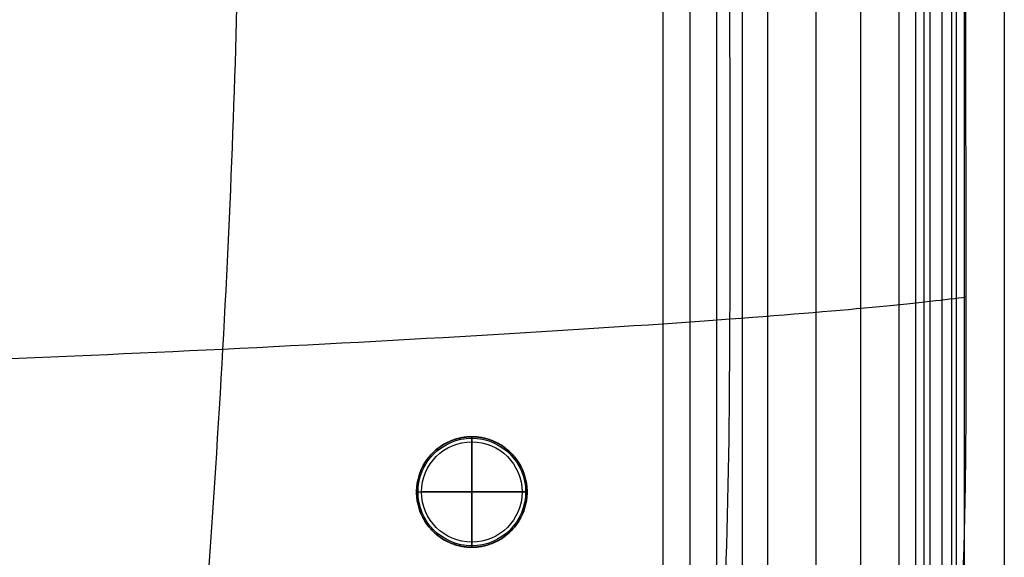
# Model space of a CAD drawing. Header units: millimetres. Extents: x -400 to 400, y -400 to 400.
# Tile 17 of 24: x 204 to 400, y -307 to -200. Entities that reach past the tile are written whole.
import ezdxf

# ---------------------------------------------------------------- set-up
doc = ezdxf.new("R2010")
doc.units = ezdxf.units.MM
doc.header["$MEASUREMENT"] = 0
doc.layers.add('Legs', color=7, linetype='Continuous', true_color=0x000000)
doc.layers.add('Nakki ottoman', color=7, linetype='Continuous', true_color=0x716b8b)

msp = doc.modelspace()

# ---------------------------------------------------------------- linework, layer by layer
at = {"layer": 'Legs'}
for p, q in [((294, -305, 5), (294, -283, 5)), ((294, -283, 270), (294, -305, 270)), ((294, -305, 5), (294, -283, 5)), ((294, -304), (294, -284)), ((283, -294, 5), (305, -294, 5)), ((283, -294, 270), (305, -294, 270)), ((283, -294, 5), (305, -294, 5)), ((304, -294), (284, -294))]:
    msp.add_line(p, q, dxfattribs=at)
for centre, radius in [((294, -294, 1), 11), ((294, -294, 0.29), 10.71), ((294, -294), 10)]:
    msp.add_circle(centre, radius, dxfattribs=at)
for points, knots in [([(294, -283, 5), (283, -283, 5), (283, -294, 5), (283, -305, 5), (294, -305, 5), (305, -305, 5), (305, -294, 5), (305, -283, 5), (294, -283, 5)], [0, 0, 0, 17.27876, 17.27876, 34.557519, 34.557519, 51.836279, 51.836279, 69.115038, 69.115038, 69.115038]), ([(294, -283, 270), (305, -283, 270), (305, -294, 270), (305, -305, 270), (294, -305, 270), (283, -305, 270), (283, -294, 270), (283, -283, 270), (294, -283, 270)], [-69.115038, -69.115038, -69.115038, -51.836279, -51.836279, -34.557519, -34.557519, -17.27876, -17.27876, 0, 0, 0]), ([(294, -283, 163.5), (283, -283, 163.5), (283, -294, 163.5), (283, -305, 163.5), (294, -305, 163.5), (305, -305, 163.5), (305, -294, 163.5), (305, -283, 163.5), (294, -283, 163.5)], [0, 0, 0, 17.27876, 17.27876, 34.557519, 34.557519, 51.836279, 51.836279, 69.115038, 69.115038, 69.115038]), ([(294, -283, 5), (283, -283, 5), (283, -294, 5), (283, -305, 5), (294, -305, 5), (305, -305, 5), (305, -294, 5), (305, -283, 5), (294, -283, 5)], [0, 0, 0, 17.27876, 17.27876, 34.557519, 34.557519, 51.836279, 51.836279, 69.115038, 69.115038, 69.115038])]:
    msp.add_rational_spline(points, [1, 0.707106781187, 1, 0.707106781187, 1, 0.707106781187, 1, 0.707106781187, 1], degree=2, knots=knots, dxfattribs=at)
for points in [[(294, -283, 270), (294, -283, 137.5), (294, -283, 5)], [(294, -283, 5), (294, -283, 3), (294, -283, 1)], [(283, -294, 270), (283, -294, 137.5), (283, -294, 5)], [(283, -294, 5), (283, -294, 3), (283, -294, 1)], [(305, -294, 270), (305, -294, 137.5), (305, -294, 5)], [(305, -294, 5), (305, -294, 3), (305, -294, 1)], [(294, -305, 270), (294, -305, 137.5), (294, -305, 5)], [(294, -305, 5), (294, -305, 3), (294, -305, 1)]]:
    msp.add_open_spline(points, degree=2, dxfattribs=at)
for points in [[(294, -283, 1), (294, -283), (294, -284)], [(283, -294, 1), (283, -294), (284, -294)], [(305, -294, 1), (305, -294), (304, -294)], [(294, -305, 1), (294, -305), (294, -304)]]:
    msp.add_rational_spline(points, [1, 0.707106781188, 1], degree=2, dxfattribs=at)
at = {"layer": 'Nakki ottoman'}
for points, knots in [([(234.7, -394.01, 332.74), (235.37, -386.85, 358.74), (237.87, -360.49, 418.63), (245.25, -263.54, 438.66), (248.13, -175.59, 442.19), (248.99, -86.96, 443.58), (248.99, 86.95, 443.58), (248.12, 175.59, 442.19), (245.25, 263.53, 438.66), (237.87, 360.48, 418.63), (235.36, 386.84, 358.74), (234.69, 394, 332.75)], [7.098811, 7.098811, 7.098811, 7.098811, 77.777778, 155.555556, 233.333333, 311.111111, 388.888889, 466.666667, 544.444444, 622.222222, 692.899772, 692.899772, 692.899772, 692.899772]), ([(328.85, -391.8, 333), (333.52, -384.05, 353.37), (344.5, -356.57, 399.44), (345.66, -256.32, 410.38), (345.22, -171.46, 410.91), (345.08, -86.66, 411.18), (345.08, 86.65, 411.18), (345.21, 171.45, 410.91), (345.65, 256.31, 410.38), (344.49, 356.56, 399.44), (333.32, 383.74, 353.36), (328.64, 391.46, 332.98)], [9.085043, 9.085043, 9.085043, 9.085043, 77.777778, 155.555556, 233.333333, 311.111111, 388.888889, 466.666667, 544.444444, 622.222222, 690.93272, 690.93272, 690.93272, 690.93272]), ([(390.72, -329.76, 332.9), (391.05, -325.61, 332.95), (391.31, -321.39, 332.97), (391.72, -313.07, 333), (391.88, -308.85, 333), (392, -304.69, 333), (392.12, -300.56, 333), (392.21, -296.43, 333), (392.33, -288.18, 332.99), (392.37, -284.05, 332.99), (392.45, -271.67, 332.99), (392.44, -263.42, 332.99), (392.43, -255.17, 332.99), (392.41, -241.25, 332.99), (392.38, -227.33, 332.99), (392.32, -199.5, 332.99), (392.29, -185.59, 332.99), (392.26, -171.67, 333), (392.23, -155.06, 333), (392.21, -138.46, 333), (392.19, -105.25, 333), (392.19, -88.64, 333), (392.18, -72.03, 333), (392.18, -48.02, 333), (392.17, -24.01, 333), (392.17, 24, 333), (392.17, 48.01, 333), (392.18, 72.02, 333), (392.18, 88.63, 333), (392.19, 105.23, 333), (392.21, 138.45, 333), (392.23, 155.05, 333), (392.26, 171.66, 333), (392.28, 185.58, 333), (392.32, 199.49, 332.99), (392.38, 227.32, 332.99), (392.41, 241.24, 332.99), (392.42, 255.16, 332.99), (392.43, 263.14, 332.99), (392.44, 271.13, 332.99), (392.37, 283.11, 332.99), (392.33, 287.1, 332.99), (392.2, 295.08, 333), (392.12, 299.08, 333), (392, 303.07, 333), (391.87, 307.5, 333), (391.7, 311.99, 333), (391.23, 320.85, 332.97), (390.94, 325.35, 332.94), (390.55, 329.76, 332.87)], [0, 0, 0, 0, 12.54397, 12.54397, 25.110114, 25.110114, 25.110114, 37.490431, 37.490431, 49.871268, 49.871268, 74.632926, 74.632926, 74.632926, 116.380797, 116.380797, 158.128679, 158.128679, 158.128679, 207.947432, 207.947432, 257.766199, 257.766199, 257.766199, 329.794121, 329.794121, 401.822043, 401.822043, 401.822043, 451.640802, 451.640802, 501.459561, 501.459561, 501.459561, 543.207443, 543.207443, 584.955328, 584.955328, 584.955328, 608.913252, 608.913252, 620.892478, 620.892478, 632.871853, 632.871853, 632.871853, 646.254828, 646.254828, 659.60743, 659.60743, 659.60743, 659.60743]), ([(-392.43, -255.16, 332.99), (-384.65, -256.18, 360.8), (-353.62, -259.46, 423.71), (-241.65, -266.08, 437.57), (-143.18, -269.65, 441.23), (-43.17, -271.55, 441.98), (43.17, -271.55, 441.98), (143.18, -269.66, 441.23), (241.65, -266.09, 437.57), (353.62, -259.47, 423.71), (384.65, -256.19, 360.81), (392.43, -255.17, 332.99)], [6.852411, 6.852411, 6.852411, 6.852411, 77.777778, 155.555556, 233.333333, 311.111111, 388.888889, 466.666667, 544.444444, 622.222222, 693.147395, 693.147395, 693.147395, 693.147395])]:
    msp.add_open_spline(points, degree=3, knots=knots, dxfattribs=at)
for points, degree in [([(384, 329.76, 325), (384, 109.92, 325), (384, -109.92, 325), (384, -329.76, 325)], 3), ([(384, 329.76, 325), (384, 109.92, 325), (384, -109.92, 325), (384, -329.76, 325)], 3), ([(390.39, 329.28, 317.16), (390.39, 109.76, 317.16), (390.39, -109.76, 317.16), (390.39, -329.28, 317.16)], 3), ([(392, 329.76, 317), (392, 109.92, 317), (392, -109.92, 317), (392, -329.76, 317)], 3), ([(392, 329.76, 333), (392, 109.92, 333), (392, -109.92, 333), (392, -329.76, 333)], 3), ([(400, 329.76, 325), (400, 109.92, 325), (400, -109.92, 325), (400, -329.76, 325)], 3), ([(385.18, 327.74, 303.8), (385.18, 0, 303.8), (385.18, -327.74, 303.8)], 2), ([(387.57, 328.45, 308.83), (387.57, 0, 308.83), (387.57, -328.45, 308.83)], 2), ([(389.5, 329.02, 314.08), (389.5, 0, 314.08), (389.5, -329.02, 314.08)], 2), ([(379.03, 325.92, 294.59), (379.03, 0, 294.59), (379.03, -325.92, 294.59)], 2), ([(382.32, 326.89, 299.04), (382.32, 0, 299.04), (382.32, -326.89, 299.04)], 2), ([(371.35, 323.65, 286.74), (371.35, 0, 286.74), (371.35, -323.65, 286.74)], 2), ([(362.49, 321.02, 280.2), (362.49, 0, 280.2), (362.49, -321.02, 280.2)], 2), ([(352.88, 318.18, 275.06), (352.88, 0, 275.06), (352.88, -318.18, 275.06)], 2), ([(347.85, 316.69, 273.05), (347.85, 0, 273.05), (347.85, -316.69, 273.05)], 2), ([(342.68, 315.16, 271.47), (342.68, 0, 271.47), (342.68, -315.16, 271.47)], 2), ([(332, 312, 270), (332, 0, 270), (332, -312, 270)], 2), ([(337.4, 313.6, 270.41), (337.4, 0, 270.41), (337.4, -313.6, 270.41)], 2), ([(392, 303.07, 333), (392, 100.48, 333), (392, -102.1, 333), (392, -304.69, 333)], 3)]:
    msp.add_open_spline(points, degree=degree, dxfattribs=at)

doc.saveas('drawing.dxf')
